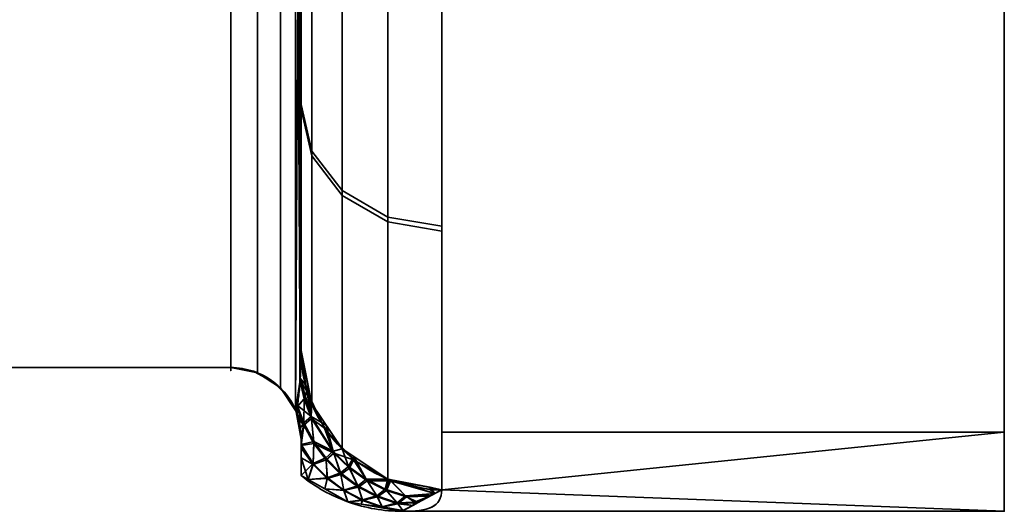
# Model space of a CAD drawing. Header units: millimetres. Extents: x -110 to 110, y -15 to 15.
# Tile 26 of 110: x -57 to -50, y -15 to -11.5. Entities that reach past the tile are written whole.
import ezdxf

# ---------------------------------------------------------------- set-up
doc = ezdxf.new("R2010")
doc.units = ezdxf.units.MM
doc.layers.add('1', color=7, linetype='Continuous', true_color=0xffffff)

msp = doc.modelspace()

# ---------------------------------------------------------------- linework, layer by layer
at = {"layer": '1', "color": 252, "linetype": 'Continuous', "lineweight": 35}
for p, q in [((-55.5, -7.6729, -11.7101), (-55.5, -13.9777, -0.7899)), ((-55.5, -13.9777, 0.7899), (-55.5, -7.6729, 11.7101)), ((-55, -8.6603, -11), (-55, -13.8564, -2)), ((-55, -13.8564, 2), (-55, -8.6603, 11)), ((-64, -13.9777, -0.7899), (-55.5, -13.9777, -0.7899)), ((-64, -13.9777, 0.7899), (-55.5, -13.9777, 0.7899)), ((-50, -15), (-54.2821, -15))]:
    msp.add_line(p, q, dxfattribs=at)
at = {"layer": '1', "color": 252, "linetype": 'Continuous', "lineweight": 35, "extrusion": (1, 0, 0)}
for centre, radius, start, end in [((0, 0, -50), 15, 0, 180), ((0, 0, -55.5), 14, 176.7655, 183.2345), ((0, 0, -55), 14.5, 177.45707, 182.53526)]:
    msp.add_arc(centre, radius, start, end, dxfattribs=at)
at = {"layer": '1', "color": 252, "linetype": 'Continuous', "lineweight": 35, "extrusion": (-1, 0, 0)}
for centre, radius, start, end in [((0, 0, 50), 15, 180, 0), ((0, 0, 55), 14, 308.21321, 351.78679), ((0, 0, 55), 14, 8.21321, 51.78679), ((0, 0, 54), 15, 308.21321, 351.78679), ((0, 0, 54), 15, 8.21321, 51.78679)]:
    msp.add_arc(centre, radius, start, end, dxfattribs=at)
at = {"layer": '1', "color": 252, "linetype": 'Continuous', "lineweight": 35, "extrusion": (9.73162e-07, -0.142857, 0.989743)}
msp.add_arc((-54.0001, -13.9996, -0.0001), 1, 179.99962, 269.99956, dxfattribs=at)
at = {"layer": '1', "color": 252, "linetype": 'Continuous', "lineweight": 35, "extrusion": (0, 0.142857, 0.989743)}
msp.add_arc((54, 14), 1, 360, 90, dxfattribs=at)
at = {"layer": '1', "color": 252, "linetype": 'Continuous', "lineweight": 35}
for points in [[(-55, -13.8564, -2), (-55, -13.894, -1.9088), (-55.001, -13.9691, -1.7246), (-55.0065, -14.0825, -1.4389), (-55.0169, -14.1923, -1.1544), (-55.0272, -14.2602, -0.9734), (-55.0333, -14.2932, -0.8845)], [(-55.0333, -14.2932, 0.8845), (-55.027, -14.259, 0.9767), (-55.0165, -14.1893, 1.1625), (-55.0062, -14.0782, 1.4499), (-55.0009, -13.9656, 1.7332), (-55, -13.8926, 1.9123), (-55, -13.8564, 2)], [(-55, -14.4857, 0.6433), (-55, -14.4778, 0.6616), (-55.0003, -14.462, 0.6968), (-55.0017, -14.4382, 0.7451), (-55.004, -14.4139, 0.789), (-55.0076, -14.3883, 0.8284), (-55.0129, -14.3601, 0.862), (-55.0208, -14.3286, 0.8855), (-55.0287, -14.305, 0.8881), (-55.0333, -14.2932, 0.8845)], [(-55, -14.7453, 0), (-54.9497, -14.786, 0), (-54.8421, -14.8588, 0), (-54.6647, -14.9393, 0), (-54.4762, -14.9887, -0.0001), (-54.3468, -15, 0), (-54.2821, -15)], [(-54, -14.8462, -2.1429), (-54, -14.97, -1.2848), (-54.096, -15, -0.5544), (-54.2821, -15)], [(-54.2821, -15), (-54.0956, -15, 0.5556), (-54, -14.9698, 1.286), (-54, -14.8462, 2.1429)]]:
    msp.add_open_spline(points, degree=3, dxfattribs=at)
for points, knots in [([(-55.5, -13.9777, -0.7899), (-55.4452, -13.9777, -0.7899), (-55.3896, -13.9869, -0.7926), (-55.2861, -14.0218, -0.8031), (-55.2369, -14.048, -0.8109), (-55.1506, -14.1138, -0.8306), (-55.1125, -14.1543, -0.8428), (-55.0627, -14.2286, -0.8651), (-55.0462, -14.2603, -0.8746), (-55.0333, -14.2932, -0.8845)], [0, 0, 0, 0, 0.272272, 0.272272, 0.544336, 0.544336, 0.819649, 0.819649, 1, 1, 1, 1]), ([(-55.5, -13.9777, 0.7899), (-55.4452, -13.9777, 0.7899), (-55.3896, -13.9869, 0.7926), (-55.2861, -14.0218, 0.8031), (-55.2369, -14.048, 0.8109), (-55.1506, -14.1138, 0.8306), (-55.1125, -14.1543, 0.8428), (-55.0627, -14.2286, 0.8651), (-55.0462, -14.2603, 0.8746), (-55.0333, -14.2932, 0.8845)], [0, 0, 0, 0, 0.272272, 0.272272, 0.544337, 0.544337, 0.81965, 0.81965, 1, 1, 1, 1]), ([(-55.0333, -14.2932, -0.8845), (-55.031, -14.2991, -0.8863), (-55.0286, -14.3056, -0.887), (-55.0244, -14.3182, -0.8857), (-55.0225, -14.3244, -0.8839), (-55.0182, -14.3394, -0.877), (-55.016, -14.3477, -0.8709), (-55.0095, -14.3763, -0.8456), (-55.0069, -14.3929, -0.8217), (-55.001, -14.4387, -0.7483), (-55, -14.4634, -0.695), (-55, -14.4865, -0.6414)], [0, 0, 0, 0, 0.060108, 0.060108, 0.1199, 0.1199, 0.212932, 0.212932, 0.471188, 0.471188, 1, 1, 1, 1])]:
    msp.add_open_spline(points, degree=3, knots=knots, dxfattribs=at)
at = {"layer": '1', "color": 252, "linetype": 'Continuous', "lineweight": 35, "extrusion": (1, 0, 0)}
msp.add_open_spline([(-55, -14.7453, 0), (-55, -14.7188, 0.0728), (-55, -14.6636, 0.2173), (-55, -14.5766, 0.4311), (-55, -14.5163, 0.5727), (-55, -14.4857, 0.6433)], degree=3, dxfattribs=at)
at = {"layer": '1', "color": 252, "linetype": 'Continuous', "lineweight": 35, "extrusion": (1, -5.66241e-13, -2.06308e-13)}
msp.add_open_spline([(-55, -14.4865, -0.6414), (-55, -14.5781, -0.4298), (-55, -14.6664, -0.2166), (-55, -14.7453, 0)], degree=3, dxfattribs=at)
at = {"layer": '1', "color": 252, "linetype": 'Continuous', "lineweight": 35}
for points in [[(-50, -13.8582, -5.7403), (-50, -10.6066, -10.6066), (-50, -7.566, -7.566), (-50, -9.8855, -4.0947)], [(-50, -9.8855, 4.0947), (-50, -7.566, 7.566), (-50, -10.6066, 10.6066), (-50, -13.8582, 5.7403)], [(-64, -13.9777, 0.7899), (-55.5, -13.9777, 0.7899), (-55.5, -7.6729, 11.7101), (-64, -7.6729, 11.7101)], [(-64, -7.6729, -11.7101), (-55.5, -7.6729, -11.7101), (-55.5, -13.9777, -0.7899), (-64, -13.9777, -0.7899)], [(-55.3087, -14.0152, 0.8011), (-55.3087, -7.7014, 11.7369), (-55.5, -7.6729, 11.7101), (-55.5, -13.9777, 0.7899)], [(-55.3087, -7.7014, -11.7369), (-55.3087, -14.0152, -0.8011), (-55.5, -13.9777, -0.7899), (-55.5, -7.6729, -11.7101)], [(-55.1464, -14.1219, 0.833), (-55.1464, -7.7824, 11.8134), (-55.3087, -7.7014, 11.7369), (-55.3087, -14.0152, 0.8011)], [(-55.1464, -7.7824, -11.8134), (-55.1464, -14.1219, -0.833), (-55.3087, -14.0152, -0.8011), (-55.3087, -7.7014, -11.7369)], [(-55.0401, -14.2828, 0.8814), (-55.0401, -7.9047, 11.9286), (-55.1464, -7.7824, 11.8134), (-55.1464, -14.1219, 0.833)], [(-55.0401, -7.9048, -11.9286), (-55.0401, -14.2828, -0.8814), (-55.1464, -14.1219, -0.833), (-55.1464, -7.7824, -11.8134)], [(-55.0401, -7.9047, 11.9286), (-55.007, -14.0779, 1.4492), (-55.0073, -8.2871, 11.4759)], [(-55.007, -14.0779, 1.4492), (-55.0401, -7.9047, 11.9286), (-55.0401, -14.2828, 0.8814)], [(-55.007, -8.2939, -11.4674), (-55.0401, -14.2828, -0.8814), (-55.0401, -7.9048, -11.9286)], [(-55.0401, -14.2828, -0.8814), (-55.007, -8.2939, -11.4674), (-55.0073, -14.0819, -1.4391)], [(-55.0073, -8.2871, 11.4759), (-55.007, -14.0779, 1.4492), (-55, -13.8564, 2)], [(-55, -13.8564, 2), (-55, -8.6603, 11), (-55.0073, -8.2871, 11.4759)], [(-55.0073, -14.0819, -1.4391), (-55.007, -8.2939, -11.4674), (-55, -8.6603, -11)], [(-55, -8.6603, -11), (-55, -13.8564, -2), (-55.0073, -14.0819, -1.4391)], [(-55, -8.6603, -11), (-55, -12.1244, -7), (-55, -13.8564, -2)], [(-55, -8.6603, 11), (-55, -12.1084, 7.0276), (-54.9239, -12.4393, 7.2197), (-54.9239, -8.897, 11.3007)], [(-55, -13.8564, 2), (-55, -12.1244, 7), (-55, -8.6603, 11)], [(-54.9239, -8.897, -11.3007), (-54.9239, -12.4721, -7.1629), (-55, -12.1403, -6.9723), (-55, -8.6603, -11)], [(-54.9239, -8.897, 11.3007), (-54.9239, -12.4393, 7.2197), (-54.7071, -12.7199, 7.3826), (-54.7071, -9.0977, 11.5556)], [(-54.7071, -9.0977, -11.5556), (-54.7071, -12.7535, -7.3245), (-54.9239, -12.4721, -7.1629), (-54.9239, -8.897, -11.3007)], [(-54.7071, -9.0977, 11.5556), (-54.7071, -12.7199, 7.3826), (-54.3827, -12.9074, 7.4914), (-54.3827, -9.2318, 11.7259)], [(-54.3827, -9.2318, -11.7259), (-54.3827, -12.9414, -7.4324), (-54.7071, -12.7535, -7.3245), (-54.7071, -9.0977, -11.5556)], [(-54.3827, -9.2318, 11.7259), (-54.3827, -12.9074, 7.4914), (-54, -12.9732, 7.5296), (-54, -9.2788, 11.7857)], [(-54, -9.2788, -11.7857), (-54, -13.0075, -7.4703), (-54.3827, -12.9414, -7.4324), (-54.3827, -9.2318, -11.7259)], [(-50, -13.8582, 5.7403), (-50, -15), (-50, -10.7), (-50, -9.8855, 4.0947)], [(-50, -9.8855, -4.0947), (-50, -10.7), (-50, -15), (-50, -13.8582, -5.7403)], [(-54, -11.4061, -9.7417), (-50, -11.4061, -9.7417), (-50, -14.4368, -4.0716), (-54, -14.4368, -4.0716)], [(-54, -14.4368, 4.0716), (-50, -14.4368, 4.0716), (-50, -11.4061, 9.7417), (-54, -11.4061, 9.7417)], [(-54.9239, -14.2352, 2.0547), (-54.9239, -12.4393, 7.2197), (-55, -12.1084, 7.0276), (-55, -13.8564, 2)], [(-55, -13.8564, -2), (-55, -12.1403, -6.9723), (-54.9239, -12.4721, -7.1629), (-54.9239, -14.2352, -2.0547)], [(-54.7071, -14.5563, 2.101), (-54.7071, -12.7199, 7.3826), (-54.9239, -12.4393, 7.2197), (-54.9239, -14.2352, 2.0547)], [(-54.9239, -14.2352, -2.0547), (-54.9239, -12.4721, -7.1629), (-54.7071, -12.7535, -7.3245), (-54.7071, -14.5563, -2.101)], [(-54.3827, -14.7708, 2.132), (-54.3827, -12.9074, 7.4914), (-54.7071, -12.7199, 7.3826), (-54.7071, -14.5563, 2.101)], [(-54.7071, -14.5563, -2.101), (-54.7071, -12.7535, -7.3245), (-54.3827, -12.9414, -7.4324), (-54.3827, -14.7708, -2.132)], [(-54, -14.8462, 2.1429), (-54, -12.9732, 7.5296), (-54.3827, -12.9074, 7.4914), (-54.3827, -14.7708, 2.132)], [(-54.3827, -14.7708, -2.132), (-54.3827, -12.9414, -7.4324), (-54, -13.0075, -7.4703), (-54, -14.8462, -2.1429)], [(-55.0064, -14.0534, -1.51), (-55, -13.8564, -2), (-54.9448, -14.1312, -2.0397)], [(-54.9448, -14.1312, 2.0397), (-55, -13.8564, 2), (-55.0004, -13.8684, 1.9701)], [(-54.9576, -14.1462, 2.0095), (-55.0004, -13.8684, 1.9701), (-55.0068, -14.0701, 1.4687)], [(-55.0004, -13.8684, 1.9701), (-54.9576, -14.1462, 2.0095), (-54.9448, -14.1312, 2.0397)], [(-55.5, -13.9777, 0.7899), (-64, -13.9777, 0.7899), (-64, -13.9777, -0.7899), (-55.5, -13.9777, -0.7899)], [(-55.3378, -14.0043, 0.7979), (-55.5, -13.9777, 0.7899), (-55.5, -13.9777, -0.7899), (-55.3378, -14.0043, -0.7979)], [(-55.3094, -14.0194, -0.8024), (-55.3094, -14.0194, 0.8024), (-55.3378, -14.0043, 0.7979)], [(-55.3378, -14.0043, -0.7979), (-55.3094, -14.0194, -0.8024), (-55.3378, -14.0043, 0.7979)], [(-55.194, -14.0807, 0.8207), (-55.3094, -14.0194, 0.8024), (-55.3094, -14.0194, -0.8024), (-55.194, -14.0807, -0.8207)], [(-55.0073, -14.0819, -1.4391), (-55.0064, -14.0534, -1.51), (-54.928, -14.3256, -1.5335)], [(-54.9448, -14.1312, -2.0397), (-54.928, -14.3256, -1.5335), (-55.0064, -14.0534, -1.51)], [(-55.194, -14.0807, -0.8207), (-55.1493, -14.1281, 0.8349), (-55.194, -14.0807, 0.8207)], [(-55.194, -14.0807, -0.8207), (-55.1493, -14.1281, -0.8349), (-55.1493, -14.1281, 0.8349)], [(-55.0825, -14.1991, 0.8562), (-55.1493, -14.1281, 0.8349), (-55.1493, -14.1281, -0.8349), (-55.0825, -14.1991, -0.8562)], [(-55.0401, -14.2828, 0.8814), (-55.0333, -14.2932, 0.8845), (-55.007, -14.0779, 1.4492)], [(-55.0073, -14.0819, -1.4391), (-55.0333, -14.2932, -0.8845), (-55.0401, -14.2828, -0.8814)], [(-54.978, -14.201, 1.4799), (-55.007, -14.0779, 1.4492), (-55.0293, -14.2599, 0.9717)], [(-55.0273, -14.2444, -1.0125), (-55.0073, -14.0819, -1.4391), (-54.928, -14.3256, -1.5335)], [(-54.978, -14.201, 1.4799), (-55.0068, -14.0701, 1.4687), (-55.007, -14.0779, 1.4492)], [(-55.0068, -14.0701, 1.4687), (-54.978, -14.201, 1.4799), (-54.9576, -14.1462, 2.0095)], [(-54.9239, -14.2352, 2.0547), (-54.9448, -14.1312, 2.0397), (-54.9576, -14.1462, 2.0095)], [(-54.928, -14.3256, -1.5335), (-54.9448, -14.1312, -2.0397), (-54.9239, -14.2352, -2.0547)], [(-55.0825, -14.1991, -0.8562), (-55.0373, -14.2856, 0.8823), (-55.0825, -14.1991, 0.8562)], [(-55.0825, -14.1991, -0.8562), (-55.0373, -14.2856, -0.8823), (-55.0373, -14.2856, 0.8823)], [(-55.0293, -14.2599, 0.9717), (-54.9804, -14.3863, 0.9718), (-54.978, -14.201, 1.4799)], [(-54.9258, -14.3411, 1.4904), (-54.978, -14.201, 1.4799), (-54.9804, -14.3863, 0.9718)], [(-54.978, -14.201, 1.4799), (-54.9258, -14.3411, 1.4904), (-54.9576, -14.1462, 2.0095)], [(-54.8331, -14.4086, 2.0463), (-54.9576, -14.1462, 2.0095), (-54.9258, -14.3411, 1.4904)], [(-54.9576, -14.1462, 2.0095), (-54.8331, -14.4086, 2.0463), (-54.9239, -14.2352, 2.0547)], [(-55.0265, -14.3119, -0.8864), (-55.0333, -14.2932, -0.8845), (-55.0273, -14.2444, -1.0125)], [(-55.0293, -14.2599, 0.9717), (-55.0333, -14.2932, 0.8845), (-55.0292, -14.3042, 0.8865)], [(-54.9804, -14.3863, 0.9718), (-55.0293, -14.2599, 0.9717), (-55.0292, -14.3042, 0.8865)], [(-54.928, -14.3256, -1.5335), (-54.9795, -14.3716, -1.0138), (-55.0273, -14.2444, -1.0125)], [(-55.0273, -14.2444, -1.0125), (-54.9795, -14.3716, -1.0138), (-55.0265, -14.3119, -0.8864)], [(-54.928, -14.3256, -1.5335), (-54.9239, -14.2352, -2.0547), (-54.8215, -14.3869, -2.0766)], [(-54.7071, -14.5563, 2.101), (-54.9239, -14.2352, 2.0547), (-54.8331, -14.4086, 2.0463)], [(-55.0333, -14.2932, 0.8845), (-55.0373, -14.2856, 0.8823), (-55.0373, -14.2856, -0.8823), (-55.0333, -14.2932, -0.8845)], [(-55.0333, -14.2932, 0.8845), (-55.0333, -14.2932, -0.8845), (-55.0265, -14.3119, -0.8864)], [(-55.0265, -14.3119, -0.8864), (-55.0208, -14.3303, -0.8812), (-55.0333, -14.2932, 0.8845)], [(-55.0208, -14.3303, -0.8812), (-55.0143, -14.3553, -0.8642), (-55.0333, -14.2932, 0.8845)], [(-55.0143, -14.3553, -0.8642), (-55.0049, -14.4079, -0.7977), (-55.0333, -14.2932, 0.8845)], [(-55.0292, -14.3042, 0.8865), (-55.0333, -14.2932, 0.8845), (-55, -14.4865, -0.6414)], [(-55.0049, -14.4079, -0.7977), (-55, -14.4865, -0.6414), (-55.0333, -14.2932, 0.8845)], [(-55.0292, -14.3042, 0.8865), (-55.0222, -14.3255, 0.8832), (-54.9804, -14.3863, 0.9718)], [(-55.0222, -14.3255, 0.8832), (-55.0292, -14.3042, 0.8865), (-55, -14.4865, -0.6414)], [(-55.0208, -14.3303, -0.8812), (-55.0265, -14.3119, -0.8864), (-54.9795, -14.3716, -1.0138)], [(-54.9804, -14.3863, 0.9718), (-55.0222, -14.3255, 0.8832), (-55.0152, -14.3516, 0.8674)], [(-55, -14.4865, -0.6414), (-55.0152, -14.3516, 0.8674), (-55.0222, -14.3255, 0.8832)], [(-55.0143, -14.3553, -0.8642), (-55.0208, -14.3303, -0.8812), (-54.9795, -14.3716, -1.0138)], [(-54.9804, -14.3863, 0.9718), (-54.9085, -14.5178, 0.9682), (-54.9258, -14.3411, 1.4904)], [(-54.928, -14.3256, -1.5335), (-54.9092, -14.5039, -1.0115), (-54.9795, -14.3716, -1.0138)], [(-54.8215, -14.3869, -2.0766), (-54.7711, -14.5724, -1.5493), (-54.928, -14.3256, -1.5335)], [(-54.9092, -14.5039, -1.0115), (-54.928, -14.3256, -1.5335), (-54.7711, -14.5724, -1.5493)], [(-54.7661, -14.5862, 1.504), (-54.9258, -14.3411, 1.4904), (-54.9085, -14.5178, 0.9682)], [(-54.9258, -14.3411, 1.4904), (-54.7661, -14.5862, 1.504), (-54.8331, -14.4086, 2.0463)], [(-55.0152, -14.3516, 0.8674), (-55.015, -14.3521, 0.867), (-54.9804, -14.3863, 0.9718)], [(-55.015, -14.3521, 0.867), (-55.0152, -14.3516, 0.8674), (-55, -14.4865, -0.6414)], [(-55.015, -14.3521, 0.867), (-55.0059, -14.401, 0.8084), (-54.9804, -14.3863, 0.9718)], [(-55.0059, -14.401, 0.8084), (-55.015, -14.3521, 0.867), (-55, -14.4865, -0.6414)], [(-55.0049, -14.4079, -0.7977), (-55.0143, -14.3553, -0.8642), (-54.9795, -14.3716, -1.0138)], [(-54.9804, -14.3863, 0.9718), (-55.0059, -14.401, 0.8084), (-55, -14.4857, 0.6433)], [(-55, -14.4865, -0.6414), (-55, -14.4857, 0.6433), (-55.0059, -14.401, 0.8084)], [(-55, -14.4865, -0.6414), (-55.0049, -14.4079, -0.7977), (-54.9795, -14.3716, -1.0138)], [(-54.9795, -14.3716, -1.0138), (-55, -14.524, -0.5487), (-55, -14.4865, -0.6414)], [(-55, -14.524, -0.5487), (-54.9795, -14.3716, -1.0138), (-54.9092, -14.5039, -1.0115)], [(-54.9085, -14.5178, 0.9682), (-54.9804, -14.3863, 0.9718), (-55, -14.5311, 0.5354)], [(-55, -14.4857, 0.6433), (-55, -14.5311, 0.5354), (-54.9804, -14.3863, 0.9718)], [(-54.6263, -14.6329, 2.0774), (-54.8331, -14.4086, 2.0463), (-54.7661, -14.5862, 1.504)], [(-54.8331, -14.4086, 2.0463), (-54.6263, -14.6329, 2.0774), (-54.7071, -14.5563, 2.101)], [(-54.7711, -14.5724, -1.5493), (-54.8215, -14.3869, -2.0766), (-54.7071, -14.5563, -2.101)], [(-55, -14.62, 0.3241), (-55, -14.4857, 0.6433), (-55, -14.4865, -0.6414), (-55, -14.7453, 0)], [(-50, -14.4368, -4.0716), (-50, -15), (-54, -14.8462, -2.1429)], [(-54, -14.8462, -2.1429), (-54, -14.4368, -4.0716), (-50, -14.4368, -4.0716)], [(-50, -14.4368, 4.0716), (-54, -14.4368, 4.0716), (-54, -14.8462, 2.1429)], [(-54, -14.8462, 2.1429), (-50, -15), (-50, -14.4368, 4.0716)], [(-54.9092, -14.5039, -1.0115), (-54.9132, -14.6605, -0.4875), (-55, -14.524, -0.5487)], [(-55, -14.5311, 0.5354), (-54.914, -14.6664, 0.4658), (-54.9085, -14.5178, 0.9682)], [(-54.9132, -14.6605, -0.4875), (-55, -14.5411, -0.5061), (-55, -14.524, -0.5487)], [(-55, -14.5311, 0.5354), (-55, -14.5515, 0.4869), (-54.914, -14.6664, 0.4658)], [(-55, -14.7453, 0), (-55, -14.5411, -0.5061), (-54.9132, -14.6605, -0.4875)], [(-54.914, -14.6664, 0.4658), (-55, -14.5515, 0.4869), (-55, -14.62, 0.3241)], [(-54.8213, -14.6334, 0.9612), (-54.9085, -14.5178, 0.9682), (-54.914, -14.6664, 0.4658)], [(-54.9132, -14.6605, -0.4875), (-54.9092, -14.5039, -1.0115), (-54.8234, -14.6206, -1.006)], [(-54.7711, -14.5724, -1.5493), (-54.8234, -14.6206, -1.006), (-54.9092, -14.5039, -1.0115)], [(-54.9085, -14.5178, 0.9682), (-54.8213, -14.6334, 0.9612), (-54.7661, -14.5862, 1.504)], [(-54.7071, -14.5563, -2.101), (-54.6623, -14.6805, -1.5538), (-54.7711, -14.5724, -1.5493)], [(-54.6263, -14.6329, 2.0774), (-54.6243, -14.611, 2.1089), (-54.7071, -14.5563, 2.101)], [(-54.6623, -14.6805, -1.5538), (-54.7071, -14.5563, -2.101), (-54.6243, -14.611, -2.1089)], [(-54.9481, -14.7745, 0), (-54.914, -14.6664, 0.4658), (-55, -14.62, 0.3241)], [(-55, -14.62, 0.3241), (-55, -14.7453, 0), (-54.9481, -14.7745, 0)], [(-54.8234, -14.6206, -1.006), (-54.8126, -14.7617, -0.462), (-54.9132, -14.6605, -0.4875)], [(-54.7711, -14.5724, -1.5493), (-54.719, -14.7262, -0.9971), (-54.8234, -14.6206, -1.006)], [(-54.8126, -14.7617, -0.462), (-54.8234, -14.6206, -1.006), (-54.719, -14.7262, -0.9971)], [(-54.8213, -14.6334, 0.9612), (-54.7158, -14.7377, 0.9508), (-54.7661, -14.5862, 1.504)], [(-54.719, -14.7262, -0.9971), (-54.7711, -14.5724, -1.5493), (-54.6623, -14.6805, -1.5538)], [(-54.7661, -14.5862, 1.504), (-54.656, -14.6931, 1.5072), (-54.6263, -14.6329, 2.0774)], [(-54.656, -14.6931, 1.5072), (-54.7661, -14.5862, 1.504), (-54.7158, -14.7377, 0.9508)], [(-54.6243, -14.611, -2.1089), (-54.5377, -14.7711, -1.5555), (-54.6623, -14.6805, -1.5538)], [(-54.3827, -14.7708, 2.132), (-54.6243, -14.611, 2.1089), (-54.6263, -14.6329, 2.0774)], [(-54.5377, -14.7711, -1.5555), (-54.6243, -14.611, -2.1089), (-54.3827, -14.7708, -2.132)], [(-54.9132, -14.6605, -0.4875), (-54.9481, -14.7745, 0), (-55, -14.7453, 0)], [(-54.9481, -14.7745, 0), (-54.9132, -14.6605, -0.4875), (-54.8126, -14.7617, -0.462)], [(-54.8129, -14.7668, 0.4393), (-54.914, -14.6664, 0.4658), (-54.9481, -14.7745, 0)], [(-54.914, -14.6664, 0.4658), (-54.8129, -14.7668, 0.4393), (-54.8213, -14.6334, 0.9612)], [(-54.7158, -14.7377, 0.9508), (-54.8213, -14.6334, 0.9612), (-54.8129, -14.7668, 0.4393)], [(-54.6623, -14.6805, -1.5538), (-54.5965, -14.8177, -0.9846), (-54.719, -14.7262, -0.9971)], [(-54.7158, -14.7377, 0.9508), (-54.5922, -14.8276, 0.9367), (-54.656, -14.6931, 1.5072)], [(-54.5965, -14.8177, -0.9846), (-54.6623, -14.6805, -1.5538), (-54.5377, -14.7711, -1.5555)], [(-54.656, -14.6931, 1.5072), (-54.5304, -14.7823, 1.5077), (-54.6263, -14.6329, 2.0774)], [(-54.5304, -14.7823, 1.5077), (-54.656, -14.6931, 1.5072), (-54.5922, -14.8276, 0.9367)], [(-54.3628, -14.7838, 2.098), (-54.6263, -14.6329, 2.0774), (-54.5304, -14.7823, 1.5077)], [(-54.6263, -14.6329, 2.0774), (-54.3628, -14.7838, 2.098), (-54.3827, -14.7708, 2.132)], [(-54.8126, -14.7617, -0.462), (-54.8304, -14.8407, 0), (-54.9481, -14.7745, 0)], [(-54.9481, -14.7745, 0), (-54.8304, -14.8407, 0), (-54.8129, -14.7668, 0.4393)], [(-54.8304, -14.8407, 0), (-54.8126, -14.7617, -0.462), (-54.6959, -14.8488, -0.4318)], [(-54.6958, -14.8531, 0.4081), (-54.8129, -14.7668, 0.4393), (-54.8304, -14.8407, 0)], [(-54.8129, -14.7668, 0.4393), (-54.6958, -14.8531, 0.4081), (-54.7158, -14.7377, 0.9508)], [(-54.719, -14.7262, -0.9971), (-54.6959, -14.8488, -0.4318), (-54.8126, -14.7617, -0.462)], [(-54.6959, -14.8488, -0.4318), (-54.719, -14.7262, -0.9971), (-54.5965, -14.8177, -0.9846)], [(-54.5922, -14.8276, 0.9367), (-54.7158, -14.7377, 0.9508), (-54.6958, -14.8531, 0.4081)], [(-54.5965, -14.8177, -0.9846), (-54.5639, -14.9189, -0.3971), (-54.6959, -14.8488, -0.4318)], [(-54.6958, -14.8531, 0.4081), (-54.5636, -14.9222, 0.3724), (-54.5922, -14.8276, 0.9367)], [(-54.5377, -14.7711, -1.5555), (-54.4611, -14.8896, -0.969), (-54.5965, -14.8177, -0.9846)], [(-54.5639, -14.9189, -0.3971), (-54.5965, -14.8177, -0.9846), (-54.4611, -14.8896, -0.969)], [(-54.5922, -14.8276, 0.9367), (-54.4561, -14.8977, 0.9195), (-54.5304, -14.7823, 1.5077)], [(-54.4561, -14.8977, 0.9195), (-54.5922, -14.8276, 0.9367), (-54.5636, -14.9222, 0.3724)], [(-54.3827, -14.7708, -2.132), (-54.4008, -14.8417, -1.5544), (-54.5377, -14.7711, -1.5555)], [(-54.4611, -14.8896, -0.969), (-54.5377, -14.7711, -1.5555), (-54.4008, -14.8417, -1.5544)], [(-54.5304, -14.7823, 1.5077), (-54.3927, -14.8514, 1.5053), (-54.3628, -14.7838, 2.098)], [(-54.3927, -14.8514, 1.5053), (-54.5304, -14.7823, 1.5077), (-54.4561, -14.8977, 0.9195)], [(-54.4008, -14.8417, -1.5544), (-54.3827, -14.7708, -2.132), (-54.3696, -14.7734, -2.1324)], [(-54.3696, -14.7734, -2.1324), (-54.2576, -14.8899, -1.5506), (-54.4008, -14.8417, -1.5544)], [(-54.3927, -14.8514, 1.5053), (-54.249, -14.8979, 1.5002), (-54.3628, -14.7838, 2.098)], [(-54.0847, -14.8295, 2.1404), (-54.3827, -14.7708, 2.132), (-54.3628, -14.7838, 2.098)], [(-54.2576, -14.8899, -1.5506), (-54.3696, -14.7734, -2.1324), (-54.0491, -14.8729, -1.7698)], [(-54.3696, -14.7734, -2.1324), (-54.0847, -14.8295, -2.1404), (-54.0491, -14.8729, -1.7698)], [(-54.0491, -14.8729, 1.7698), (-54.3628, -14.7838, 2.098), (-54.249, -14.8979, 1.5002)], [(-54.3628, -14.7838, 2.098), (-54.0795, -14.8482, 2.1062), (-54.0847, -14.8295, 2.1404)], [(-54.0491, -14.8729, 1.7698), (-54.0795, -14.8482, 2.1062), (-54.3628, -14.7838, 2.098)], [(-54.0847, -14.8295, 2.1404), (-54.0795, -14.8482, 2.1062), (-54.0048, -14.8487, 2.1068)], [(-54.0048, -14.8487, 2.1068), (-54, -14.8462, 2.1429), (-54.0847, -14.8295, 2.1404)], [(-54.0491, -14.8729, -1.7698), (-54.0847, -14.8295, -2.1404), (-54, -14.8462, -2.1429)], [(-54.8304, -14.8407, 0), (-54.6666, -14.9328, 0), (-54.6958, -14.8531, 0.4081)], [(-54.6959, -14.8488, -0.4318), (-54.6666, -14.9328, 0), (-54.8304, -14.8407, 0)], [(-54.6666, -14.9328, 0), (-54.6959, -14.8488, -0.4318), (-54.5639, -14.9189, -0.3971)], [(-54.5636, -14.9222, 0.3724), (-54.6958, -14.8531, 0.4081), (-54.6666, -14.9328, 0)], [(-54.4611, -14.8896, -0.969), (-54.4226, -14.9675, -0.3595), (-54.5639, -14.9189, -0.3971)], [(-54.5636, -14.9222, 0.3724), (-54.4222, -14.9697, 0.3337), (-54.4561, -14.8977, 0.9195)], [(-54.4008, -14.8417, -1.5544), (-54.3165, -14.9397, -0.9508), (-54.4611, -14.8896, -0.969)], [(-54.4226, -14.9675, -0.3595), (-54.4611, -14.8896, -0.969), (-54.3165, -14.9397, -0.9508)], [(-54.4561, -14.8977, 0.9195), (-54.3111, -14.946, 0.8996), (-54.3927, -14.8514, 1.5053)], [(-54.3111, -14.946, 0.8996), (-54.4561, -14.8977, 0.9195), (-54.4222, -14.9697, 0.3337)], [(-54.3165, -14.9397, -0.9508), (-54.4008, -14.8417, -1.5544), (-54.2576, -14.8899, -1.5506)], [(-54.249, -14.8979, 1.5002), (-54.3927, -14.8514, 1.5053), (-54.3111, -14.946, 0.8996)], [(-54.2576, -14.8899, -1.5506), (-54.1932, -14.9346, -0.9301), (-54.3165, -14.9397, -0.9508)], [(-54.3111, -14.946, 0.8996), (-54.167, -14.9372, 0.8742), (-54.249, -14.8979, 1.5002)], [(-50, -15), (-54.2821, -15), (-54, -14.8462, -2.1429)], [(-54, -14.8462, 2.1429), (-54.2821, -15), (-50, -15)], [(-54.0491, -14.8729, -1.7698), (-54.0788, -14.8891, -1.5445), (-54.2576, -14.8899, -1.5506)], [(-54.1932, -14.9346, -0.9301), (-54.2576, -14.8899, -1.5506), (-54.0788, -14.8891, -1.5445)], [(-54.249, -14.8979, 1.5002), (-54.0855, -14.8928, 1.4934), (-54.0491, -14.8729, 1.7698)], [(-54.0855, -14.8928, 1.4934), (-54.249, -14.8979, 1.5002), (-54.167, -14.9372, 0.8742)], [(-54.0788, -14.8891, -1.5445), (-54.1602, -14.9335, -0.9257), (-54.1932, -14.9346, -0.9301)], [(-54.0048, -14.8487, 2.1068), (-54.0795, -14.8482, 2.1062), (-54.0491, -14.8729, 1.7698)], [(-54.5639, -14.9189, -0.3971), (-54.572, -14.9493, 0), (-54.6666, -14.9328, 0)], [(-54.6666, -14.9328, 0), (-54.572, -14.9493, 0), (-54.5636, -14.9222, 0.3724)], [(-54.572, -14.9493, 0), (-54.5639, -14.9189, -0.3971), (-54.4226, -14.9675, -0.3595)], [(-54.4222, -14.9697, 0.3337), (-54.5636, -14.9222, 0.3724), (-54.572, -14.9493, 0)], [(-54.572, -14.9493, 0), (-54.4273, -14.9746, 0), (-54.4222, -14.9697, 0.3337)], [(-54.4226, -14.9675, -0.3595), (-54.4273, -14.9746, 0), (-54.572, -14.9493, 0)], [(-54.4273, -14.9746, 0), (-54.4226, -14.9675, -0.3595), (-54.2759, -14.9931, -0.3199)], [(-54.2756, -14.9942, 0.2931), (-54.4222, -14.9697, 0.3337), (-54.4273, -14.9746, 0)], [(-54.4273, -14.9746, 0), (-54.2825, -14.9999), (-54.2756, -14.9942, 0.2931)], [(-54.2759, -14.9931, -0.3199), (-54.2825, -14.9999), (-54.4273, -14.9746, 0)], [(-54.3165, -14.9397, -0.9508), (-54.2759, -14.9931, -0.3199), (-54.4226, -14.9675, -0.3595)], [(-54.4222, -14.9697, 0.3337), (-54.2756, -14.9942, 0.2931), (-54.3111, -14.946, 0.8996)], [(-54.3165, -14.9397, -0.9508), (-54.1932, -14.9346, -0.9301), (-54.2051, -14.958, -0.5851)], [(-54.2759, -14.9931, -0.3199), (-54.3165, -14.9397, -0.9508), (-54.2051, -14.958, -0.5851)], [(-54.2051, -14.958, 0.5851), (-54.167, -14.9372, 0.8742), (-54.3111, -14.946, 0.8996)], [(-54.2051, -14.958, 0.5851), (-54.3111, -14.946, 0.8996), (-54.2756, -14.9942, 0.2931)], [(-54.2825, -14.9999), (-54.2759, -14.9931, -0.3199), (-54.2422, -14.9782, -0.3034)], [(-54.2422, -14.9782, -0.3034), (-54.2821, -15), (-54.2825, -14.9999)], [(-54.2051, -14.958, -0.5851), (-54.2422, -14.9782, -0.3034), (-54.2759, -14.9931, -0.3199)], [(-54.2756, -14.9942, 0.2931), (-54.2456, -14.9801, 0.2776), (-54.2051, -14.958, 0.5851)], [(-54.2051, -14.958, -0.5851), (-54.1932, -14.9346, -0.9301), (-54.1602, -14.9335, -0.9257)], [(-54.2825, -14.9999), (-54.2821, -15), (-54.2456, -14.9801, 0.2776)], [(-54.2456, -14.9801, 0.2776), (-54.2756, -14.9942, 0.2931), (-54.2825, -14.9999)]]:
    msp.add_3dface(points, dxfattribs=at)

doc.saveas('drawing.dxf')
